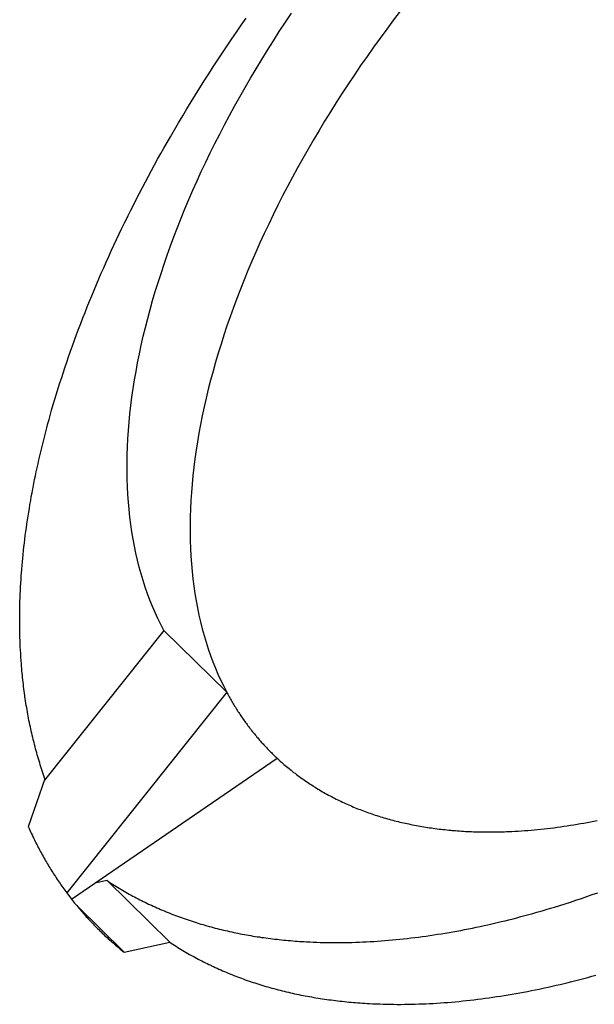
# Model space of a CAD drawing. Extents: x 0 to 594, y 0 to 420.
# Tile 54 of 105: x 531.573 to 532.387, y 107.446 to 108.84. Entities that reach past the tile are written whole.
import ezdxf

# ---------------------------------------------------------------- set-up
doc = ezdxf.new("R2010")
doc.units = 0
doc.header["$LTSCALE"] = 32.67
doc.layers.add('DATUM_AXIS', color=7, linetype='CONTINUOUS')

msp = doc.modelspace()

# ---------------------------------------------------------------- linework, layer by layer
at = {"layer": 'DATUM_AXIS', "color": 7, "linetype": 'CONTINUOUS'}
for p, q in [((531.8797, 108.8222), (531.8865, 108.8319)), ((531.8865, 108.8319), (531.8933, 108.8417)), ((531.873, 108.8124), (531.8797, 108.8222)), ((531.8598, 108.7927), (531.8664, 108.8026)), ((531.8664, 108.8026), (531.873, 108.8124)), ((531.8533, 108.7829), (531.8598, 108.7927)), ((531.8468, 108.773), (531.8533, 108.7829)), ((531.8341, 108.7533), (531.8404, 108.7632)), ((531.8404, 108.7632), (531.8468, 108.773)), ((531.8279, 108.7434), (531.8341, 108.7533)), ((531.8156, 108.7236), (531.8217, 108.7335)), ((531.8217, 108.7335), (531.8279, 108.7434)), ((531.8095, 108.7137), (531.8156, 108.7236)), ((531.8036, 108.7038), (531.8095, 108.7137)), ((531.7918, 108.6839), (531.7976, 108.6938)), ((531.7976, 108.6938), (531.8036, 108.7038)), ((531.786, 108.6739), (531.7918, 108.6839)), ((531.7769, 108.658), (531.7815, 108.666)), ((531.7815, 108.666), (531.786, 108.6739)), ((531.768, 108.6421), (531.7724, 108.6501)), ((531.7724, 108.6501), (531.7769, 108.658)), ((531.7636, 108.6341), (531.768, 108.6421)), ((531.755, 108.6182), (531.7593, 108.6262)), ((531.7593, 108.6262), (531.7636, 108.6341)), ((531.7465, 108.6022), (531.7507, 108.6102)), ((531.7507, 108.6102), (531.755, 108.6182)), ((531.7382, 108.5863), (531.7423, 108.5943)), ((531.7423, 108.5943), (531.7465, 108.6022)), ((531.7342, 108.5783), (531.7382, 108.5863)), ((531.7262, 108.5624), (531.7301, 108.5703)), ((531.7301, 108.5703), (531.7342, 108.5783)), ((531.7174, 108.5444), (531.7213, 108.5524)), ((531.7136, 108.5365), (531.7174, 108.5444)), ((531.7061, 108.5205), (531.7098, 108.5285)), ((531.7098, 108.5285), (531.7136, 108.5365)), ((531.6988, 108.5046), (531.7024, 108.5126)), ((531.7024, 108.5126), (531.7061, 108.5205)), ((531.6916, 108.4887), (531.6952, 108.4967)), ((531.6952, 108.4967), (531.6988, 108.5046)), ((531.6882, 108.4808), (531.6916, 108.4887)), ((531.6813, 108.465), (531.6847, 108.4729)), ((531.6847, 108.4729), (531.6882, 108.4808)), ((531.6747, 108.4491), (531.678, 108.457)), ((531.678, 108.457), (531.6813, 108.465)), ((531.6683, 108.4333), (531.6715, 108.4412)), ((531.6715, 108.4412), (531.6747, 108.4491)), ((531.6652, 108.4254), (531.6683, 108.4333)), ((531.659, 108.4097), (531.6621, 108.4176)), ((531.6621, 108.4176), (531.6652, 108.4254)), ((531.6531, 108.394), (531.656, 108.4018)), ((531.656, 108.4018), (531.659, 108.4097)), ((531.6474, 108.3783), (531.6502, 108.3862)), ((531.6502, 108.3862), (531.6531, 108.394)), ((531.6419, 108.3627), (531.6446, 108.3705)), ((531.6446, 108.3705), (531.6474, 108.3783)), ((531.6392, 108.3549), (531.6419, 108.3627)), ((531.634, 108.3393), (531.6366, 108.3471)), ((531.6366, 108.3471), (531.6392, 108.3549)), ((531.6296, 108.3258), (531.6321, 108.3335)), ((531.6321, 108.3335), (531.634, 108.3393)), ((531.6248, 108.3103), (531.6272, 108.318)), ((531.6272, 108.318), (531.6296, 108.3258)), ((531.6202, 108.2949), (531.6225, 108.3026)), ((531.6225, 108.3026), (531.6248, 108.3103)), ((531.6158, 108.2795), (531.6179, 108.2872)), ((531.6179, 108.2872), (531.6202, 108.2949)), ((531.6126, 108.268), (531.6142, 108.2738)), ((531.6142, 108.2738), (531.6158, 108.2795)), ((531.6096, 108.2566), (531.6111, 108.2623)), ((531.6111, 108.2623), (531.6126, 108.268)), ((531.6052, 108.2395), (531.6066, 108.2452)), ((531.6066, 108.2452), (531.6081, 108.2509)), ((531.6081, 108.2509), (531.6096, 108.2566)), ((531.6025, 108.2282), (531.6038, 108.2338)), ((531.6038, 108.2338), (531.6052, 108.2395)), ((531.5986, 108.2112), (531.5998, 108.2169)), ((531.5998, 108.2169), (531.6011, 108.2225)), ((531.6011, 108.2225), (531.6025, 108.2282)), ((531.5961, 108.2), (531.5973, 108.2056)), ((531.5973, 108.2056), (531.5986, 108.2112)), ((531.5938, 108.1888), (531.5949, 108.1944)), ((531.5949, 108.1944), (531.5961, 108.2)), ((531.5916, 108.1777), (531.5927, 108.1832)), ((531.5927, 108.1832), (531.5938, 108.1888)), ((531.5882, 108.1592), (531.5891, 108.1647)), ((531.5891, 108.1647), (531.5902, 108.1702)), ((531.5854, 108.1427), (531.5863, 108.1481)), ((531.5863, 108.1481), (531.5872, 108.1537)), ((531.5872, 108.1537), (531.5882, 108.1592)), ((531.5837, 108.1317), (531.5845, 108.1372)), ((531.5845, 108.1372), (531.5854, 108.1427)), ((531.5813, 108.1154), (531.5821, 108.1208)), ((531.5821, 108.1208), (531.5829, 108.1262)), ((531.5829, 108.1262), (531.5837, 108.1317)), ((531.5799, 108.1045), (531.5806, 108.1099)), ((531.5806, 108.1099), (531.5813, 108.1154)), ((531.5781, 108.0884), (531.5787, 108.0938)), ((531.5787, 108.0938), (531.5793, 108.0991)), ((531.5793, 108.0991), (531.5799, 108.1045)), ((531.5765, 108.0724), (531.577, 108.0777)), ((531.577, 108.0777), (531.5775, 108.083)), ((531.5775, 108.083), (531.5781, 108.0884)), ((531.5755, 108.0618), (531.576, 108.0671)), ((531.576, 108.0671), (531.5765, 108.0724)), ((531.5745, 108.0477), (531.5749, 108.053)), ((531.5749, 108.053), (531.5751, 108.0565)), ((531.5751, 108.0565), (531.5755, 108.0618)), ((531.5736, 108.032), (531.5739, 108.0372)), ((531.5739, 108.0372), (531.5742, 108.0424)), ((531.5742, 108.0424), (531.5745, 108.0477)), ((531.573, 108.0165), (531.5732, 108.0216)), ((531.5732, 108.0216), (531.5734, 108.0268)), ((531.5734, 108.0268), (531.5736, 108.032)), ((531.5727, 108.0062), (531.5729, 108.0113)), ((531.5729, 108.0113), (531.573, 108.0165)), ((531.5726, 107.996), (531.5727, 108.0011)), ((531.5726, 107.9909), (531.5726, 107.996)), ((531.5727, 108.0011), (531.5727, 108.0062)), ((531.5726, 107.9858), (531.5726, 107.9909)), ((531.5726, 107.9807), (531.5726, 107.9858)), ((531.5727, 107.9757), (531.5726, 107.9807)), ((531.5728, 107.9707), (531.5727, 107.9757)), ((531.5729, 107.9657), (531.5728, 107.9707)), ((531.7767, 107.9753), (531.6076, 107.7633)), ((531.7767, 107.9753), (531.8659, 107.8879)), ((531.5731, 107.9607), (531.5729, 107.9657)), ((531.5732, 107.9574), (531.5731, 107.9607)), ((531.5734, 107.9524), (531.5732, 107.9574)), ((531.5737, 107.9475), (531.5734, 107.9524)), ((531.574, 107.9426), (531.5737, 107.9475)), ((531.5743, 107.9377), (531.574, 107.9426)), ((531.5746, 107.9328), (531.5743, 107.9377)), ((531.575, 107.9279), (531.5746, 107.9328)), ((531.5752, 107.9247), (531.575, 107.9279)), ((531.5755, 107.9214), (531.5752, 107.9247)), ((531.5758, 107.9182), (531.5755, 107.9214)), ((531.5761, 107.915), (531.5758, 107.9182)), ((531.5764, 107.9118), (531.5761, 107.915)), ((531.5767, 107.9086), (531.5764, 107.9118)), ((531.5771, 107.9054), (531.5767, 107.9086)), ((531.5774, 107.9023), (531.5771, 107.9054)), ((531.5778, 107.8991), (531.5774, 107.9023)), ((531.5782, 107.8959), (531.5778, 107.8991)), ((531.5786, 107.8928), (531.5782, 107.8959)), ((531.579, 107.8896), (531.5786, 107.8928)), ((531.5794, 107.8865), (531.579, 107.8896)), ((531.5798, 107.8834), (531.5794, 107.8865)), ((531.8659, 107.8879), (531.6393, 107.604)), ((531.581, 107.8756), (531.5805, 107.8787)), ((531.5815, 107.8725), (531.581, 107.8756)), ((531.582, 107.8694), (531.5815, 107.8725)), ((531.5825, 107.8663), (531.582, 107.8694)), ((531.583, 107.8632), (531.5825, 107.8663)), ((531.5836, 107.8602), (531.583, 107.8632)), ((531.5841, 107.8571), (531.5836, 107.8602)), ((531.5847, 107.8541), (531.5841, 107.8571)), ((531.5853, 107.851), (531.5847, 107.8541)), ((531.5858, 107.848), (531.5853, 107.851)), ((531.5865, 107.845), (531.5858, 107.848)), ((531.5871, 107.842), (531.5865, 107.845)), ((531.5877, 107.839), (531.5871, 107.842)), ((531.5884, 107.836), (531.5877, 107.839)), ((531.589, 107.833), (531.5884, 107.836)), ((531.5897, 107.83), (531.589, 107.833)), ((531.5904, 107.827), (531.5897, 107.83)), ((531.5911, 107.8241), (531.5904, 107.827)), ((531.5918, 107.8211), (531.5911, 107.8241)), ((531.5925, 107.8182), (531.5918, 107.8211)), ((531.5944, 107.8109), (531.5936, 107.8138)), ((531.5952, 107.808), (531.5944, 107.8109)), ((531.596, 107.8051), (531.5952, 107.808)), ((531.5968, 107.8022), (531.596, 107.8051)), ((531.5976, 107.7993), (531.5968, 107.8022)), ((531.5984, 107.7965), (531.5976, 107.7993)), ((531.5992, 107.7936), (531.5984, 107.7965)), ((531.6001, 107.7908), (531.5992, 107.7936)), ((531.601, 107.7879), (531.6001, 107.7908)), ((531.6018, 107.7851), (531.601, 107.7879)), ((531.6027, 107.7823), (531.6018, 107.7851)), ((531.6461, 107.5952), (531.9372, 107.7946)), ((531.9398, 107.7922), (531.9416, 107.7906)), ((531.9416, 107.7906), (531.9433, 107.7891)), ((531.9433, 107.7891), (531.9451, 107.7875)), ((531.9451, 107.7875), (531.9469, 107.7859)), ((531.9469, 107.7859), (531.9487, 107.7844)), ((531.6036, 107.7795), (531.6027, 107.7823)), ((531.6046, 107.7767), (531.6036, 107.7795)), ((531.6055, 107.7739), (531.6046, 107.7767)), ((531.6064, 107.7711), (531.6055, 107.7739)), ((531.6074, 107.7684), (531.6064, 107.7711)), ((531.9487, 107.7844), (531.9505, 107.7829)), ((531.9505, 107.7829), (531.9523, 107.7813)), ((531.9523, 107.7813), (531.9542, 107.7798)), ((531.957, 107.7776), (531.9588, 107.7761)), ((531.9588, 107.7761), (531.9607, 107.7746)), ((531.9607, 107.7746), (531.9626, 107.7732)), ((531.9626, 107.7732), (531.9645, 107.7717)), ((531.9645, 107.7717), (531.9664, 107.7703)), ((531.6084, 107.7656), (531.5848, 107.6976)), ((531.6084, 107.7656), (531.6074, 107.7684)), ((531.9664, 107.7703), (531.9683, 107.7689)), ((531.9683, 107.7689), (531.9702, 107.7675)), ((531.9702, 107.7675), (531.9722, 107.7661)), ((531.9722, 107.7661), (531.9741, 107.7647)), ((531.9741, 107.7647), (531.9761, 107.7633)), ((531.9761, 107.7633), (531.9781, 107.762)), ((531.9781, 107.762), (531.9801, 107.7606)), ((531.9801, 107.7606), (531.982, 107.7593)), ((531.982, 107.7593), (531.9841, 107.758)), ((531.9841, 107.758), (531.9861, 107.7567)), ((531.9861, 107.7567), (531.9881, 107.7554)), ((531.9912, 107.7534), (531.9932, 107.7522)), ((531.9932, 107.7522), (531.9953, 107.7509)), ((531.9953, 107.7509), (531.9974, 107.7497)), ((531.9974, 107.7497), (531.9994, 107.7484)), ((531.9994, 107.7484), (532.0015, 107.7472)), ((532.0015, 107.7472), (532.0036, 107.746)), ((532.0036, 107.746), (532.0058, 107.7448)), ((532.0058, 107.7448), (532.0079, 107.7437)), ((532.0079, 107.7437), (532.01, 107.7425)), ((532.01, 107.7425), (532.0122, 107.7413)), ((532.0122, 107.7413), (532.0143, 107.7402)), ((532.0143, 107.7402), (532.0165, 107.7391)), ((532.0165, 107.7391), (532.0187, 107.7379)), ((532.0187, 107.7379), (532.0209, 107.7368)), ((532.0209, 107.7368), (532.0231, 107.7357)), ((532.0231, 107.7357), (532.0253, 107.7347)), ((532.0253, 107.7347), (532.0275, 107.7336)), ((532.0275, 107.7336), (532.0297, 107.7325)), ((532.0297, 107.7325), (532.032, 107.7315)), ((532.032, 107.7315), (532.0342, 107.7305)), ((532.0342, 107.7305), (532.0365, 107.7295)), ((532.0365, 107.7295), (532.0387, 107.7285)), ((532.0387, 107.7285), (532.041, 107.7275)), ((532.041, 107.7275), (532.0433, 107.7265)), ((532.0433, 107.7265), (532.0456, 107.7255)), ((532.0456, 107.7255), (532.0479, 107.7246)), ((532.0479, 107.7246), (532.0502, 107.7236)), ((532.0502, 107.7236), (532.0525, 107.7227)), ((532.0525, 107.7227), (532.0549, 107.7218)), ((532.0549, 107.7218), (532.0572, 107.7209)), ((532.0572, 107.7209), (532.0596, 107.72)), ((532.0596, 107.72), (532.0619, 107.7191)), ((532.0619, 107.7191), (532.0643, 107.7183)), ((532.0643, 107.7183), (532.0667, 107.7174)), ((532.0667, 107.7174), (532.0691, 107.7166)), ((532.0691, 107.7166), (532.0715, 107.7158)), ((532.0715, 107.7158), (532.0739, 107.715)), ((532.0739, 107.715), (532.0763, 107.7142)), ((532.0763, 107.7142), (532.0787, 107.7134)), ((532.0787, 107.7134), (532.0812, 107.7126)), ((532.0812, 107.7126), (532.0836, 107.7118)), ((532.0836, 107.7118), (532.0861, 107.7111)), ((532.0861, 107.7111), (532.0886, 107.7104)), ((532.0886, 107.7104), (532.091, 107.7096)), ((532.091, 107.7096), (532.0935, 107.7089)), ((532.0935, 107.7089), (532.096, 107.7082)), ((532.096, 107.7082), (532.0985, 107.7076)), ((532.0985, 107.7076), (532.101, 107.7069)), ((532.101, 107.7069), (532.1035, 107.7062)), ((532.1035, 107.7062), (532.1061, 107.7056)), ((532.1061, 107.7056), (532.1086, 107.705)), ((532.1086, 107.705), (532.1112, 107.7043)), ((532.1112, 107.7043), (532.1137, 107.7037)), ((532.1137, 107.7037), (532.1163, 107.7032)), ((532.1163, 107.7032), (532.1189, 107.7026)), ((532.1189, 107.7026), (532.1214, 107.702)), ((532.1214, 107.702), (532.124, 107.7015)), ((532.124, 107.7015), (532.1266, 107.7009)), ((532.3574, 107.7004), (532.3622, 107.7012)), ((532.3622, 107.7012), (532.3669, 107.702)), ((532.3669, 107.702), (532.3717, 107.7029)), ((532.3717, 107.7029), (532.3764, 107.7038)), ((532.3764, 107.7038), (532.3812, 107.7047)), ((532.3812, 107.7047), (532.386, 107.7056)), ((532.386, 107.7056), (532.3908, 107.7066)), ((531.586, 107.6949), (531.587, 107.6927)), ((531.587, 107.6927), (531.5881, 107.6905)), ((531.5881, 107.6905), (531.5891, 107.6883)), ((531.5891, 107.6883), (531.5901, 107.6861)), ((532.1266, 107.7009), (532.1292, 107.7004)), ((532.1292, 107.7004), (532.1319, 107.6999)), ((532.1319, 107.6999), (532.1345, 107.6994)), ((532.1345, 107.6994), (532.1371, 107.6989)), ((532.1371, 107.6989), (532.1398, 107.6984)), ((532.1398, 107.6984), (532.1424, 107.698)), ((532.1424, 107.698), (532.1451, 107.6975)), ((532.1451, 107.6975), (532.1478, 107.6971)), ((532.1478, 107.6971), (532.1504, 107.6967)), ((532.1504, 107.6967), (532.1531, 107.6963)), ((532.1531, 107.6963), (532.1558, 107.6959)), ((532.1558, 107.6959), (532.1585, 107.6955)), ((532.1585, 107.6955), (532.1612, 107.6951)), ((532.1612, 107.6951), (532.1639, 107.6948)), ((532.1639, 107.6948), (532.1667, 107.6944)), ((532.1667, 107.6944), (532.1694, 107.6941)), ((532.1694, 107.6941), (532.1721, 107.6938)), ((532.1721, 107.6938), (532.1749, 107.6935)), ((532.1749, 107.6935), (532.1776, 107.6932)), ((532.1776, 107.6932), (532.1804, 107.6929)), ((532.1804, 107.6929), (532.1832, 107.6927)), ((532.1874, 107.6923), (532.1901, 107.6921)), ((532.1901, 107.6921), (532.1929, 107.6919)), ((532.1929, 107.6919), (532.1957, 107.6916)), ((532.1957, 107.6916), (532.1986, 107.6915)), ((532.1986, 107.6915), (532.2014, 107.6913)), ((532.2014, 107.6913), (532.2042, 107.6911)), ((532.2042, 107.6911), (532.207, 107.691)), ((532.207, 107.691), (532.2099, 107.6908)), ((532.2099, 107.6908), (532.2127, 107.6907)), ((532.2127, 107.6907), (532.2156, 107.6906)), ((532.2156, 107.6906), (532.2185, 107.6905)), ((532.2185, 107.6905), (532.2213, 107.6904)), ((532.2213, 107.6904), (532.2242, 107.6904)), ((532.2242, 107.6904), (532.2271, 107.6903)), ((532.2271, 107.6903), (532.23, 107.6903)), ((532.23, 107.6903), (532.2329, 107.6902)), ((532.2329, 107.6902), (532.2358, 107.6902)), ((532.2358, 107.6902), (532.2387, 107.6902)), ((532.2387, 107.6902), (532.2416, 107.6902)), ((532.2416, 107.6902), (532.2446, 107.6902)), ((532.2446, 107.6902), (532.2475, 107.6903)), ((532.2475, 107.6903), (532.2504, 107.6903)), ((532.2504, 107.6903), (532.2534, 107.6904)), ((532.2534, 107.6904), (532.2564, 107.6905)), ((532.2564, 107.6905), (532.2593, 107.6906)), ((532.2593, 107.6906), (532.2623, 107.6907)), ((532.2623, 107.6907), (532.2653, 107.6908)), ((532.2653, 107.6908), (532.2697, 107.691)), ((532.2697, 107.691), (532.2742, 107.6912)), ((532.2742, 107.6912), (532.2787, 107.6915)), ((532.2787, 107.6915), (532.2832, 107.6918)), ((532.2832, 107.6918), (532.2878, 107.6921)), ((532.2878, 107.6921), (532.2923, 107.6924)), ((532.2923, 107.6924), (532.2969, 107.6928)), ((532.2969, 107.6928), (532.3015, 107.6932)), ((532.3015, 107.6932), (532.3061, 107.6937)), ((532.3061, 107.6937), (532.3107, 107.6941)), ((532.3107, 107.6941), (532.3153, 107.6946)), ((532.3153, 107.6946), (532.3199, 107.6951)), ((532.3199, 107.6951), (532.3246, 107.6957)), ((532.3246, 107.6957), (532.3292, 107.6963)), ((532.3292, 107.6963), (532.3339, 107.6969)), ((532.3339, 107.6969), (532.3386, 107.6975)), ((532.3386, 107.6975), (532.3433, 107.6982)), ((532.3433, 107.6982), (532.348, 107.6989)), ((532.348, 107.6989), (532.3527, 107.6997)), ((532.3527, 107.6997), (532.3574, 107.7004)), ((531.5901, 107.6861), (531.5911, 107.6839)), ((531.5925, 107.6812), (531.5935, 107.6791)), ((531.5935, 107.6791), (531.5946, 107.6769)), ((531.5946, 107.6769), (531.5957, 107.6748)), ((531.5957, 107.6748), (531.5968, 107.6726)), ((531.5968, 107.6726), (531.5978, 107.6705)), ((531.5978, 107.6705), (531.599, 107.6684)), ((531.599, 107.6684), (531.6001, 107.6663)), ((531.6001, 107.6663), (531.6012, 107.6641)), ((531.6012, 107.6641), (531.6023, 107.662)), ((531.6023, 107.662), (531.6035, 107.66)), ((531.6035, 107.66), (531.6046, 107.6579)), ((531.6046, 107.6579), (531.6058, 107.6558)), ((531.6058, 107.6558), (531.6069, 107.6537)), ((531.6069, 107.6537), (531.6081, 107.6517)), ((531.6081, 107.6517), (531.6093, 107.6496)), ((531.6093, 107.6496), (531.6105, 107.6476)), ((531.6105, 107.6476), (531.6117, 107.6455)), ((531.6117, 107.6455), (531.6129, 107.6435)), ((531.6129, 107.6435), (531.6141, 107.6415)), ((531.6141, 107.6415), (531.6153, 107.6394)), ((531.6169, 107.6369), (531.6181, 107.6349)), ((531.6181, 107.6349), (531.6194, 107.633)), ((531.6194, 107.633), (531.6207, 107.631)), ((531.6207, 107.631), (531.6219, 107.629)), ((531.6219, 107.629), (531.6232, 107.627)), ((531.6232, 107.627), (531.6245, 107.6251)), ((531.6245, 107.6251), (531.6258, 107.6231)), ((531.6258, 107.6231), (531.6271, 107.6212)), ((531.6271, 107.6212), (531.6285, 107.6192)), ((531.6285, 107.6192), (531.6298, 107.6173)), ((531.6797, 107.6182), (531.6959, 107.6218)), ((531.6959, 107.6218), (531.6982, 107.6203)), ((531.6959, 107.6218), (531.7851, 107.5344)), ((531.6982, 107.6203), (531.7005, 107.6188)), ((531.6298, 107.6173), (531.6311, 107.6154)), ((531.6311, 107.6154), (531.6325, 107.6135)), ((531.6325, 107.6135), (531.6338, 107.6116)), ((531.6338, 107.6116), (531.6352, 107.6097)), ((531.6352, 107.6097), (531.6365, 107.6078)), ((531.6365, 107.6078), (531.6379, 107.6059)), ((531.6379, 107.6059), (531.6393, 107.604)), ((531.704, 107.6165), (531.7063, 107.615)), ((531.7063, 107.615), (531.7087, 107.6136)), ((531.7087, 107.6136), (531.711, 107.6121)), ((531.711, 107.6121), (531.7134, 107.6107)), ((531.7134, 107.6107), (531.7158, 107.6093)), ((531.7158, 107.6093), (531.7182, 107.6079)), ((531.7182, 107.6079), (531.7206, 107.6065)), ((531.7206, 107.6065), (531.723, 107.6051)), ((531.723, 107.6051), (531.7254, 107.6037)), ((531.7254, 107.6037), (531.7279, 107.6023)), ((532.3837, 107.6015), (532.3914, 107.6042)), ((531.6461, 107.5952), (531.6475, 107.5933)), ((531.6475, 107.5933), (531.649, 107.5915)), ((531.649, 107.5915), (531.6504, 107.5897)), ((531.7279, 107.6023), (531.7303, 107.601)), ((531.7303, 107.601), (531.7328, 107.5996)), ((531.7328, 107.5996), (531.7352, 107.5983)), ((531.7352, 107.5983), (531.7377, 107.597)), ((531.7377, 107.597), (531.7402, 107.5957)), ((531.7402, 107.5957), (531.7427, 107.5944)), ((531.7427, 107.5944), (531.7452, 107.5932)), ((531.7452, 107.5932), (531.7477, 107.5919)), ((531.7477, 107.5919), (531.7502, 107.5907)), ((531.7502, 107.5907), (531.7528, 107.5894)), ((532.3452, 107.5886), (532.3529, 107.5911)), ((532.3529, 107.5911), (532.3606, 107.5936)), ((532.3606, 107.5936), (532.3682, 107.5962)), ((532.3682, 107.5962), (532.3759, 107.5988)), ((532.3759, 107.5988), (532.3837, 107.6015)), ((531.6504, 107.5897), (531.6519, 107.5879)), ((531.6519, 107.5879), (531.6534, 107.5861)), ((531.6534, 107.5861), (531.6549, 107.5843)), ((531.7205, 107.5201), (531.6543, 107.585)), ((531.6549, 107.5843), (531.6563, 107.5825)), ((531.6563, 107.5825), (531.6578, 107.5808)), ((531.6578, 107.5808), (531.6594, 107.579)), ((531.6594, 107.579), (531.6609, 107.5773)), ((531.6609, 107.5773), (531.6624, 107.5755)), ((531.7528, 107.5894), (531.7553, 107.5882)), ((531.7592, 107.5864), (531.7617, 107.5852)), ((531.7617, 107.5852), (531.7643, 107.5841)), ((531.7643, 107.5841), (531.7669, 107.5829)), ((531.7669, 107.5829), (531.7695, 107.5818)), ((531.7695, 107.5818), (531.7722, 107.5806)), ((531.7722, 107.5806), (531.7748, 107.5795)), ((531.7748, 107.5795), (531.7774, 107.5784)), ((531.7774, 107.5784), (531.7801, 107.5773)), ((531.7801, 107.5773), (531.7827, 107.5762)), ((531.7827, 107.5762), (531.7854, 107.5752)), ((532.2996, 107.575), (532.3053, 107.5766)), ((532.3129, 107.5788), (532.3186, 107.5805)), ((532.3186, 107.5805), (532.3243, 107.5822)), ((532.3243, 107.5822), (532.33, 107.5839)), ((532.33, 107.5839), (532.3376, 107.5862)), ((532.3376, 107.5862), (532.3452, 107.5886)), ((531.6624, 107.5755), (531.6639, 107.5738)), ((531.6639, 107.5738), (531.6655, 107.572)), ((531.6655, 107.572), (531.667, 107.5703)), ((531.667, 107.5703), (531.6686, 107.5686)), ((531.6686, 107.5686), (531.6701, 107.5669)), ((531.6701, 107.5669), (531.6717, 107.5652)), ((531.6717, 107.5652), (531.6733, 107.5635)), ((531.6733, 107.5635), (531.6749, 107.5619)), ((531.6749, 107.5619), (531.6765, 107.5602)), ((531.7854, 107.5752), (531.7881, 107.5741)), ((531.7881, 107.5741), (531.7908, 107.5731)), ((531.7908, 107.5731), (531.7935, 107.572)), ((531.7935, 107.572), (531.7962, 107.571)), ((531.7962, 107.571), (531.7989, 107.57)), ((531.7989, 107.57), (531.8016, 107.569)), ((531.8016, 107.569), (531.8044, 107.5681)), ((531.8044, 107.5681), (531.8071, 107.5671)), ((531.8071, 107.5671), (531.8099, 107.5662)), ((531.8099, 107.5662), (531.8126, 107.5652)), ((531.8126, 107.5652), (531.8154, 107.5643)), ((531.8154, 107.5643), (531.8182, 107.5634)), ((531.8182, 107.5634), (531.821, 107.5625)), ((531.821, 107.5625), (531.8238, 107.5616)), ((532.2545, 107.5633), (532.2601, 107.5646)), ((532.2601, 107.5646), (532.2657, 107.566)), ((532.2657, 107.566), (532.2714, 107.5675)), ((532.2714, 107.5675), (532.277, 107.5689)), ((532.277, 107.5689), (532.2826, 107.5704)), ((532.2826, 107.5704), (532.2883, 107.5719)), ((532.2883, 107.5719), (532.2939, 107.5734)), ((532.2939, 107.5734), (532.2996, 107.575)), ((531.6765, 107.5602), (531.6781, 107.5585)), ((531.6781, 107.5585), (531.6797, 107.5569)), ((531.6797, 107.5569), (531.6813, 107.5552)), ((531.6813, 107.5552), (531.683, 107.5536)), ((531.683, 107.5536), (531.6846, 107.552)), ((531.6846, 107.552), (531.6863, 107.5503)), ((531.6863, 107.5503), (531.6879, 107.5487)), ((531.6879, 107.5487), (531.6896, 107.5471)), ((531.8238, 107.5616), (531.8266, 107.5608)), ((531.8266, 107.5608), (531.8294, 107.5599)), ((531.8294, 107.5599), (531.8323, 107.5591)), ((531.8323, 107.5591), (531.8351, 107.5583)), ((531.8351, 107.5583), (531.8379, 107.5574)), ((531.8379, 107.5574), (531.8408, 107.5566)), ((531.8408, 107.5566), (531.8437, 107.5559)), ((531.8437, 107.5559), (531.8466, 107.5551)), ((531.8466, 107.5551), (531.8495, 107.5543)), ((531.8495, 107.5543), (531.8523, 107.5536)), ((531.8523, 107.5536), (531.8553, 107.5529)), ((531.8553, 107.5529), (531.8582, 107.5521)), ((531.8582, 107.5521), (531.8611, 107.5514)), ((531.8611, 107.5514), (531.864, 107.5508)), ((531.864, 107.5508), (531.867, 107.5501)), ((531.867, 107.5501), (531.8699, 107.5494)), ((531.8699, 107.5494), (531.8729, 107.5488)), ((531.8729, 107.5488), (531.8759, 107.5481)), ((531.8759, 107.5481), (531.8788, 107.5475)), ((532.1754, 107.5471), (532.1808, 107.548)), ((532.1808, 107.548), (532.1863, 107.549)), ((532.1863, 107.549), (532.1918, 107.55)), ((532.1918, 107.55), (532.1973, 107.551)), ((532.1973, 107.551), (532.2028, 107.552)), ((532.2028, 107.552), (532.2083, 107.5531)), ((532.2083, 107.5531), (532.2138, 107.5542)), ((532.2138, 107.5542), (532.2193, 107.5554)), ((532.2193, 107.5554), (532.2248, 107.5565)), ((532.2248, 107.5565), (532.2304, 107.5577)), ((532.2304, 107.5577), (532.2359, 107.559)), ((532.2359, 107.559), (532.2415, 107.5602)), ((532.2415, 107.5602), (532.2471, 107.5615)), ((531.6896, 107.5471), (531.6912, 107.5455)), ((531.6912, 107.5455), (531.6929, 107.5439)), ((531.6929, 107.5439), (531.6946, 107.5424)), ((531.6946, 107.5424), (531.6963, 107.5408)), ((531.6963, 107.5408), (531.698, 107.5392)), ((531.698, 107.5392), (531.6997, 107.5377)), ((531.6997, 107.5377), (531.7015, 107.5361)), ((531.7015, 107.5361), (531.7032, 107.5346)), ((531.7032, 107.5346), (531.7049, 107.5331)), ((531.7205, 107.5201), (531.7851, 107.5344)), ((531.7851, 107.5344), (531.7873, 107.5329)), ((531.8788, 107.5475), (531.8818, 107.5469)), ((531.8818, 107.5469), (531.8848, 107.5463)), ((531.8848, 107.5463), (531.8878, 107.5457)), ((531.8878, 107.5457), (531.8909, 107.5452)), ((531.8909, 107.5452), (531.8939, 107.5446)), ((531.8939, 107.5446), (531.8969, 107.5441)), ((531.8969, 107.5441), (531.9, 107.5435)), ((531.9, 107.5435), (531.903, 107.543)), ((531.903, 107.543), (531.9061, 107.5425)), ((531.9061, 107.5425), (531.9091, 107.542)), ((531.9091, 107.542), (531.9122, 107.5416)), ((531.9122, 107.5416), (531.9153, 107.5411)), ((531.9153, 107.5411), (531.9184, 107.5407)), ((531.9184, 107.5407), (531.9215, 107.5402)), ((531.9215, 107.5402), (531.9246, 107.5398)), ((531.9246, 107.5398), (531.9277, 107.5394)), ((531.9277, 107.5394), (531.9309, 107.539)), ((531.9309, 107.539), (531.934, 107.5387)), ((531.934, 107.5387), (531.9371, 107.5383)), ((531.9371, 107.5383), (531.9403, 107.5379)), ((531.9403, 107.5379), (531.9434, 107.5376)), ((531.9434, 107.5376), (531.9466, 107.5373)), ((531.9466, 107.5373), (531.9498, 107.537)), ((531.9498, 107.537), (531.953, 107.5367)), ((531.953, 107.5367), (531.9562, 107.5364)), ((531.9562, 107.5364), (531.9594, 107.5361)), ((531.9594, 107.5361), (531.9626, 107.5359)), ((531.9626, 107.5359), (531.9658, 107.5356)), ((531.9658, 107.5356), (531.969, 107.5354)), ((531.969, 107.5354), (531.9723, 107.5352)), ((531.9723, 107.5352), (531.9755, 107.535)), ((531.9755, 107.535), (531.9788, 107.5348)), ((531.9788, 107.5348), (531.9836, 107.5346)), ((531.9836, 107.5346), (531.9885, 107.5344)), ((531.9885, 107.5344), (531.9935, 107.5342)), ((531.9935, 107.5342), (531.9984, 107.534)), ((531.9984, 107.534), (532.0034, 107.5339)), ((532.0385, 107.5339), (532.0436, 107.534)), ((532.0436, 107.534), (532.0487, 107.5342)), ((532.0487, 107.5342), (532.0538, 107.5343)), ((532.0538, 107.5343), (532.0589, 107.5346)), ((532.0589, 107.5346), (532.0641, 107.5348)), ((532.0641, 107.5348), (532.0692, 107.5351)), ((532.0692, 107.5351), (532.0744, 107.5354)), ((532.0744, 107.5354), (532.0796, 107.5357)), ((532.0796, 107.5357), (532.0848, 107.5361)), ((532.0848, 107.5361), (532.09, 107.5365)), ((532.09, 107.5365), (532.0952, 107.5369)), ((532.0952, 107.5369), (532.1005, 107.5374)), ((532.1005, 107.5374), (532.1058, 107.5379)), ((532.1058, 107.5379), (532.111, 107.5384)), ((532.111, 107.5384), (532.1163, 107.539)), ((532.1163, 107.539), (532.1216, 107.5396)), ((532.1216, 107.5396), (532.1269, 107.5402)), ((532.1269, 107.5402), (532.1323, 107.5408)), ((532.1323, 107.5408), (532.1376, 107.5415)), ((532.1376, 107.5415), (532.143, 107.5422)), ((532.143, 107.5422), (532.1483, 107.543)), ((532.1483, 107.543), (532.1537, 107.5437)), ((532.1537, 107.5437), (532.1591, 107.5445)), ((532.1591, 107.5445), (532.1645, 107.5454)), ((532.1645, 107.5454), (532.17, 107.5462)), ((532.17, 107.5462), (532.1754, 107.5471)), ((531.7049, 107.5331), (531.7067, 107.5316)), ((531.7067, 107.5316), (531.7084, 107.5301)), ((531.7084, 107.5301), (531.7102, 107.5286)), ((531.7102, 107.5286), (531.712, 107.5271)), ((531.712, 107.5271), (531.7133, 107.526)), ((531.7133, 107.526), (531.7151, 107.5245)), ((531.7151, 107.5245), (531.7169, 107.523)), ((531.7169, 107.523), (531.7187, 107.5215)), ((531.7187, 107.5215), (531.7205, 107.5201)), ((531.7873, 107.5329), (531.7897, 107.5314)), ((531.7897, 107.5314), (531.792, 107.5299)), ((531.792, 107.5299), (531.7943, 107.5284)), ((531.7943, 107.5284), (531.7966, 107.5269)), ((531.7966, 107.5269), (531.799, 107.5255)), ((531.799, 107.5255), (531.8014, 107.524)), ((531.8014, 107.524), (531.8037, 107.5226)), ((531.8037, 107.5226), (531.8061, 107.5212)), ((531.8061, 107.5212), (531.8085, 107.5198)), ((532.0034, 107.5339), (532.0083, 107.5338)), ((532.0083, 107.5338), (532.0133, 107.5337)), ((532.0133, 107.5337), (532.0183, 107.5337)), ((532.0183, 107.5337), (532.0233, 107.5337)), ((532.0233, 107.5337), (532.0284, 107.5337)), ((532.0284, 107.5337), (532.0334, 107.5338)), ((532.0334, 107.5338), (532.0385, 107.5339)), ((531.8085, 107.5198), (531.8109, 107.5184)), ((531.8109, 107.5184), (531.8133, 107.517)), ((531.8133, 107.517), (531.8158, 107.5156)), ((531.8158, 107.5156), (531.8182, 107.5143)), ((531.8182, 107.5143), (531.8207, 107.513)), ((531.8207, 107.513), (531.8231, 107.5116)), ((531.8231, 107.5116), (531.8256, 107.5103)), ((531.8256, 107.5103), (531.8281, 107.509)), ((531.8281, 107.509), (531.8306, 107.5077)), ((531.8306, 107.5077), (531.8331, 107.5064)), ((531.8331, 107.5064), (531.8356, 107.5052)), ((531.8356, 107.5052), (531.8381, 107.5039)), ((531.8381, 107.5039), (531.8406, 107.5027)), ((531.8406, 107.5027), (531.8432, 107.5015)), ((531.847, 107.4997), (531.8496, 107.4985)), ((531.8496, 107.4985), (531.8522, 107.4973)), ((531.8522, 107.4973), (531.8548, 107.4961)), ((531.8548, 107.4961), (531.8574, 107.495)), ((531.8574, 107.495), (531.86, 107.4938)), ((531.86, 107.4938), (531.8626, 107.4927)), ((531.8626, 107.4927), (531.8652, 107.4916)), ((531.8652, 107.4916), (531.8679, 107.4905)), ((531.8679, 107.4905), (531.8705, 107.4894)), ((531.8705, 107.4894), (531.8732, 107.4883)), ((531.8732, 107.4883), (531.8759, 107.4873)), ((531.8759, 107.4873), (531.8786, 107.4862)), ((531.8786, 107.4862), (531.8812, 107.4852)), ((531.8812, 107.4852), (531.8839, 107.4842)), ((531.8839, 107.4842), (531.8867, 107.4832)), ((531.8867, 107.4832), (531.8894, 107.4822)), ((531.8894, 107.4822), (531.8921, 107.4812)), ((531.8921, 107.4812), (531.8949, 107.4802)), ((531.8949, 107.4802), (531.8976, 107.4793)), ((531.8976, 107.4793), (531.9004, 107.4783)), ((531.9004, 107.4783), (531.9031, 107.4774)), ((532.3493, 107.4773), (532.3549, 107.4787)), ((532.3549, 107.4787), (532.3605, 107.4801)), ((532.3605, 107.4801), (532.3661, 107.4816)), ((532.3661, 107.4816), (532.3718, 107.483)), ((532.3718, 107.483), (532.3774, 107.4845)), ((532.3774, 107.4845), (532.3831, 107.4861)), ((532.3831, 107.4861), (532.3887, 107.4877)), ((531.9031, 107.4774), (531.9059, 107.4765)), ((531.9059, 107.4765), (531.9087, 107.4756)), ((531.9087, 107.4756), (531.9115, 107.4747)), ((531.9115, 107.4747), (531.9143, 107.4738)), ((531.9143, 107.4738), (531.9171, 107.473)), ((531.9214, 107.4717), (531.9242, 107.4709)), ((531.9242, 107.4709), (531.9271, 107.4701)), ((531.9271, 107.4701), (531.9299, 107.4693)), ((531.9299, 107.4693), (531.9328, 107.4685)), ((531.9328, 107.4685), (531.9357, 107.4677)), ((531.9357, 107.4677), (531.9386, 107.467)), ((531.9386, 107.467), (531.9415, 107.4662)), ((531.9415, 107.4662), (531.9444, 107.4655)), ((531.9444, 107.4655), (531.9473, 107.4648)), ((531.9473, 107.4648), (531.9502, 107.4641)), ((532.2864, 107.4636), (532.2919, 107.4647)), ((532.2919, 107.4647), (532.2974, 107.4658)), ((532.2974, 107.4658), (532.3029, 107.4669)), ((532.3029, 107.4669), (532.3084, 107.468)), ((532.3084, 107.468), (532.314, 107.4692)), ((532.3214, 107.4708), (532.3269, 107.472)), ((532.3269, 107.472), (532.3325, 107.4733)), ((532.3325, 107.4733), (532.3381, 107.4746)), ((532.3381, 107.4746), (532.3437, 107.4759)), ((532.3437, 107.4759), (532.3493, 107.4773)), ((531.9502, 107.4641), (531.9532, 107.4634)), ((531.9532, 107.4634), (531.9561, 107.4627)), ((531.9561, 107.4627), (531.9591, 107.4621)), ((531.9591, 107.4621), (531.962, 107.4614)), ((531.962, 107.4614), (531.965, 107.4608)), ((531.965, 107.4608), (531.968, 107.4602)), ((531.968, 107.4602), (531.971, 107.4595)), ((531.971, 107.4595), (531.974, 107.4589)), ((531.974, 107.4589), (531.977, 107.4584)), ((531.977, 107.4584), (531.98, 107.4578)), ((531.98, 107.4578), (531.983, 107.4572)), ((531.983, 107.4572), (531.986, 107.4567)), ((531.986, 107.4567), (531.9891, 107.4562)), ((531.9891, 107.4562), (531.9921, 107.4557)), ((531.9921, 107.4557), (531.9952, 107.4552)), ((531.9952, 107.4552), (531.9983, 107.4547)), ((531.9983, 107.4547), (532.0013, 107.4542)), ((532.0013, 107.4542), (532.0044, 107.4538)), ((532.0044, 107.4538), (532.0075, 107.4533)), ((532.0075, 107.4533), (532.0106, 107.4529)), ((532.0106, 107.4529), (532.0137, 107.4525)), ((532.0137, 107.4525), (532.0169, 107.4521)), ((532.0169, 107.4521), (532.02, 107.4517)), ((532.02, 107.4517), (532.0231, 107.4513)), ((532.0231, 107.4513), (532.0263, 107.4509)), ((532.0263, 107.4509), (532.0294, 107.4506)), ((532.0294, 107.4506), (532.0326, 107.4502)), ((532.1896, 107.45), (532.1949, 107.4505)), ((532.1949, 107.4505), (532.2002, 107.4511)), ((532.2002, 107.4511), (532.2055, 107.4516)), ((532.2055, 107.4516), (532.2108, 107.4522)), ((532.2108, 107.4522), (532.2161, 107.4528)), ((532.2161, 107.4528), (532.2214, 107.4535)), ((532.2214, 107.4535), (532.2268, 107.4541)), ((532.2268, 107.4541), (532.2321, 107.4549)), ((532.2321, 107.4549), (532.2375, 107.4556)), ((532.2375, 107.4556), (532.2429, 107.4564)), ((532.2429, 107.4564), (532.2483, 107.4572)), ((532.2483, 107.4572), (532.2537, 107.458)), ((532.2537, 107.458), (532.2591, 107.4589)), ((532.2591, 107.4589), (532.2645, 107.4598)), ((532.2645, 107.4598), (532.27, 107.4607)), ((532.27, 107.4607), (532.2754, 107.4616)), ((532.2754, 107.4616), (532.2809, 107.4626)), ((532.2809, 107.4626), (532.2864, 107.4636)), ((532.0326, 107.4502), (532.0358, 107.4499)), ((532.0358, 107.4499), (532.0389, 107.4496)), ((532.0389, 107.4496), (532.0421, 107.4493)), ((532.0421, 107.4493), (532.0453, 107.449)), ((532.0453, 107.449), (532.0485, 107.4488)), ((532.0485, 107.4488), (532.0517, 107.4485)), ((532.0517, 107.4485), (532.0549, 107.4483)), ((532.0549, 107.4483), (532.0582, 107.4481)), ((532.0582, 107.4481), (532.0614, 107.4479)), ((532.0614, 107.4479), (532.0646, 107.4477)), ((532.0646, 107.4477), (532.0679, 107.4475)), ((532.0679, 107.4475), (532.0728, 107.4472)), ((532.0728, 107.4472), (532.0777, 107.447)), ((532.0777, 107.447), (532.0826, 107.4468)), ((532.0826, 107.4468), (532.0875, 107.4467)), ((532.0875, 107.4467), (532.0925, 107.4465)), ((532.0925, 107.4465), (532.0975, 107.4464)), ((532.0975, 107.4464), (532.1024, 107.4464)), ((532.1024, 107.4464), (532.1075, 107.4463)), ((532.1075, 107.4463), (532.1125, 107.4463)), ((532.1125, 107.4463), (532.1175, 107.4464)), ((532.1175, 107.4464), (532.1226, 107.4464)), ((532.1226, 107.4464), (532.1276, 107.4465)), ((532.1276, 107.4465), (532.1327, 107.4466)), ((532.1327, 107.4466), (532.1378, 107.4468)), ((532.1378, 107.4468), (532.1429, 107.447)), ((532.1429, 107.447), (532.1481, 107.4472)), ((532.1481, 107.4472), (532.1532, 107.4474)), ((532.1532, 107.4474), (532.1584, 107.4477)), ((532.1584, 107.4477), (532.1635, 107.448)), ((532.1635, 107.448), (532.1687, 107.4484)), ((532.1687, 107.4484), (532.1739, 107.4487)), ((532.1739, 107.4487), (532.1791, 107.4491)), ((532.1791, 107.4491), (532.1844, 107.4496)), ((532.1844, 107.4496), (532.1896, 107.45))]:
    msp.add_line(p, q, dxfattribs=at)
at = {"layer": 'DATUM_AXIS', "color": 9, "linetype": 'CONTINUOUS'}
for p, q in [((531.8659, 107.8879), (531.8666, 107.8867)), ((531.8666, 107.8867), (531.8675, 107.885)), ((531.8675, 107.885), (531.8684, 107.8833)), ((531.8684, 107.8833), (531.8694, 107.8816)), ((531.8694, 107.8816), (531.8703, 107.8799)), ((531.8703, 107.8799), (531.8713, 107.8782)), ((531.8713, 107.8782), (531.8722, 107.8765)), ((531.8722, 107.8765), (531.8732, 107.8748)), ((531.8732, 107.8748), (531.8742, 107.8732)), ((531.8742, 107.8732), (531.8751, 107.8715)), ((531.8751, 107.8715), (531.8761, 107.8699)), ((531.8761, 107.8699), (531.8771, 107.8682)), ((531.8771, 107.8682), (531.8782, 107.8666)), ((531.8782, 107.8666), (531.8792, 107.865)), ((531.8792, 107.865), (531.8797, 107.8642)), ((531.8797, 107.8642), (531.8807, 107.8625)), ((531.8807, 107.8625), (531.8817, 107.8609)), ((531.8817, 107.8609), (531.8828, 107.8593)), ((531.8828, 107.8593), (531.8838, 107.8577)), ((531.8838, 107.8577), (531.8849, 107.8561)), ((531.8849, 107.8561), (531.886, 107.8545)), ((531.886, 107.8545), (531.887, 107.853)), ((531.887, 107.853), (531.8881, 107.8514)), ((531.8881, 107.8514), (531.8892, 107.8498)), ((531.8892, 107.8498), (531.8903, 107.8483)), ((531.8903, 107.8483), (531.8914, 107.8467)), ((531.8914, 107.8467), (531.8925, 107.8452)), ((531.8925, 107.8452), (531.8937, 107.8436)), ((531.8937, 107.8436), (531.8948, 107.8421)), ((531.8948, 107.8421), (531.8959, 107.8406)), ((531.8959, 107.8406), (531.8971, 107.8391)), ((531.8971, 107.8391), (531.8982, 107.8375)), ((531.8982, 107.8375), (531.8994, 107.836)), ((531.8994, 107.836), (531.9005, 107.8345)), ((531.9005, 107.8345), (531.9014, 107.8334)), ((531.9014, 107.8334), (531.9026, 107.8319)), ((531.9026, 107.8319), (531.9038, 107.8305)), ((531.9038, 107.8305), (531.905, 107.829)), ((531.905, 107.829), (531.9062, 107.8275)), ((531.9062, 107.8275), (531.9074, 107.8261)), ((531.9074, 107.8261), (531.9086, 107.8246)), ((531.9086, 107.8246), (531.9098, 107.8232)), ((531.9098, 107.8232), (531.9111, 107.8218)), ((531.9111, 107.8218), (531.9123, 107.8203)), ((531.9123, 107.8203), (531.9135, 107.8189)), ((531.9135, 107.8189), (531.9148, 107.8175)), ((531.9148, 107.8175), (531.9161, 107.8161)), ((531.9161, 107.8161), (531.9173, 107.8147)), ((531.9173, 107.8147), (531.9186, 107.8133)), ((531.9186, 107.8133), (531.9199, 107.8119)), ((531.9199, 107.8119), (531.9212, 107.8106)), ((531.9212, 107.8106), (531.9225, 107.8092)), ((531.9225, 107.8092), (531.9238, 107.8078)), ((531.9238, 107.8078), (531.9251, 107.8065)), ((531.9251, 107.8065), (531.9264, 107.8051)), ((531.9264, 107.8051), (531.9277, 107.8038)), ((531.9277, 107.8038), (531.9291, 107.8025)), ((531.9291, 107.8025), (531.9304, 107.8011)), ((531.9304, 107.8011), (531.9317, 107.7998)), ((531.9317, 107.7998), (531.9331, 107.7985)), ((531.9331, 107.7985), (531.9344, 107.7972)), ((531.9344, 107.7972), (531.9358, 107.7959)), ((531.9358, 107.7959), (531.9372, 107.7946)), ((531.6393, 107.604), (531.6461, 107.5952))]:
    msp.add_line(p, q, dxfattribs=at)
at = {"layer": 'DATUM_AXIS', "color": 7, "linetype": 'CONTINUOUS'}
for points in [[(531.7767, 107.9753), (531.7724, 107.9836), (531.7683, 107.9921), (531.7644, 108.0007), (531.7606, 108.0095), (531.7571, 108.0184), (531.7537, 108.0274), (531.7505, 108.0366), (531.7475, 108.0459), (531.7446, 108.0554), (531.742, 108.065), (531.7395, 108.0747), (531.7372, 108.0846), (531.7352, 108.0946), (531.7333, 108.1047), (531.7316, 108.1149), (531.7301, 108.1253), (531.7287, 108.1357), (531.7276, 108.1463), (531.7266, 108.157), (531.7259, 108.1678), (531.7253, 108.1788), (531.725, 108.1898), (531.7248, 108.201), (531.7248, 108.2122), (531.725, 108.2235), (531.7254, 108.235), (531.7259, 108.2465), (531.7267, 108.2582), (531.7277, 108.2699), (531.7288, 108.2817), (531.7302, 108.2936), (531.7317, 108.3056), (531.7334, 108.3177), (531.7353, 108.3298), (531.7374, 108.342), (531.7397, 108.3543), (531.7422, 108.3667), (531.7448, 108.3791), (531.7477, 108.3916), (531.7507, 108.4042), (531.7539, 108.4168), (531.7573, 108.4295), (531.7609, 108.4422), (531.7647, 108.455), (531.7686, 108.4678), (531.7728, 108.4807), (531.7771, 108.4936), (531.7816, 108.5066), (531.7863, 108.5196), (531.7911, 108.5326), (531.7961, 108.5457), (531.8013, 108.5588), (531.8067, 108.5719), (531.8123, 108.5851), (531.818, 108.5982), (531.8239, 108.6114), (531.8299, 108.6246), (531.8362, 108.6379), (531.8426, 108.6511), (531.8491, 108.6643), (531.8559, 108.6776), (531.8628, 108.6908), (531.8698, 108.7041), (531.877, 108.7173), (531.8844, 108.7306), (531.8919, 108.7438), (531.8996, 108.757), (531.9074, 108.7702), (531.9154, 108.7834), (531.9236, 108.7966), (531.9319, 108.8097), (531.9403, 108.8228), (531.9489, 108.8359), (531.9576, 108.849)], [(532.1117, 108.8519), (532.102, 108.8392), (532.0925, 108.8264), (532.083, 108.8135), (532.0738, 108.8006), (532.0646, 108.7876), (532.0556, 108.7747), (532.0467, 108.7616), (532.038, 108.7486), (532.0294, 108.7355), (532.021, 108.7224), (532.0127, 108.7092), (532.0046, 108.6961), (531.9966, 108.6829), (531.9887, 108.6697), (531.9811, 108.6564), (531.9735, 108.6432), (531.9662, 108.63), (531.9589, 108.6167), (531.9519, 108.6035), (531.945, 108.5902), (531.9383, 108.577), (531.9317, 108.5637), (531.9253, 108.5505), (531.9191, 108.5373), (531.913, 108.5241), (531.9071, 108.5109), (531.9014, 108.4977), (531.8958, 108.4846), (531.8905, 108.4714), (531.8853, 108.4583), (531.8802, 108.4452), (531.8754, 108.4322), (531.8707, 108.4192), (531.8662, 108.4062), (531.8619, 108.3933), (531.8578, 108.3804), (531.8538, 108.3676), (531.8501, 108.3548), (531.8465, 108.3421), (531.8431, 108.3294), (531.8398, 108.3168), (531.8368, 108.3042), (531.834, 108.2917), (531.8313, 108.2793), (531.8288, 108.2669), (531.8266, 108.2547), (531.8245, 108.2424), (531.8225, 108.2303), (531.8208, 108.2182), (531.8193, 108.2062), (531.818, 108.1943), (531.8168, 108.1825), (531.8158, 108.1708), (531.8151, 108.1592), (531.8145, 108.1476), (531.8141, 108.1362), (531.8139, 108.1248), (531.8139, 108.1136), (531.8141, 108.1025), (531.8145, 108.0914), (531.815, 108.0805), (531.8158, 108.0697), (531.8167, 108.059), (531.8179, 108.0484), (531.8192, 108.0379), (531.8207, 108.0275), (531.8224, 108.0173), (531.8243, 108.0072), (531.8264, 107.9972), (531.8287, 107.9874), (531.8311, 107.9776), (531.8338, 107.968), (531.8366, 107.9586), (531.8396, 107.9492), (531.8428, 107.9401), (531.8462, 107.931), (531.8498, 107.9221), (531.8535, 107.9133), (531.8575, 107.9047), (531.8616, 107.8963), (531.8659, 107.8879)], [(531.7213, 108.5524), (531.7252, 108.5604), (531.7262, 108.5624)], [(531.5902, 108.1702), (531.5912, 108.1758), (531.5916, 108.1777)], [(531.5805, 107.8787), (531.5801, 107.8818), (531.5798, 107.8834)], [(531.5936, 107.8138), (531.5929, 107.8167), (531.5925, 107.8182)], [(531.9372, 107.7946), (531.9381, 107.7938), (531.9398, 107.7922)], [(531.9542, 107.7798), (531.9551, 107.7791), (531.957, 107.7776)], [(531.9881, 107.7554), (531.9891, 107.7547), (531.9912, 107.7534)], [(531.5848, 107.6976), (531.5851, 107.6971), (531.586, 107.6949)], [(532.1832, 107.6927), (532.1846, 107.6925), (532.1874, 107.6923)], [(531.5911, 107.6839), (531.5914, 107.6834), (531.5925, 107.6812)], [(531.6153, 107.6394), (531.6157, 107.6389), (531.6169, 107.6369)], [(531.7005, 107.6188), (531.7017, 107.618), (531.704, 107.6165)], [(531.7553, 107.5882), (531.7566, 107.5876), (531.7592, 107.5864)], [(532.3053, 107.5766), (532.3072, 107.5772), (532.3129, 107.5788)], [(532.2471, 107.5615), (532.2489, 107.562), (532.2545, 107.5633)], [(531.8432, 107.5015), (531.8445, 107.5009), (531.847, 107.4997)], [(531.9171, 107.473), (531.9186, 107.4726), (531.9214, 107.4717)], [(532.314, 107.4692), (532.3158, 107.4696), (532.3214, 107.4708)]]:
    msp.add_lwpolyline(points, dxfattribs=at)

doc.saveas('drawing.dxf')
